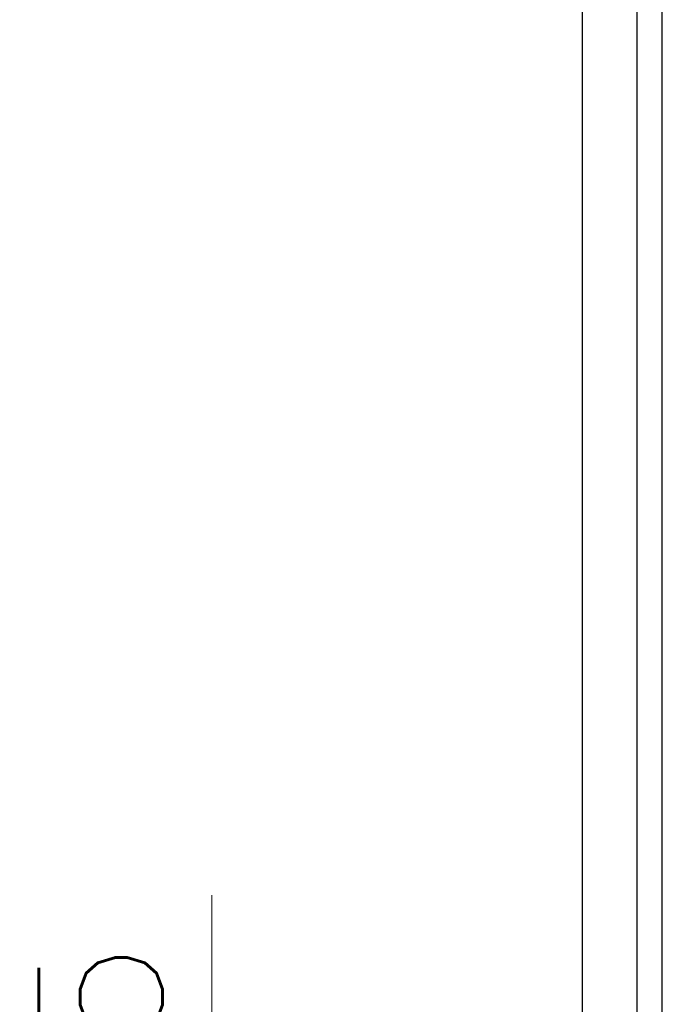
# Model space of a CAD drawing. Header units: inches. Extents: x 0 to 5108, y 0 to 2887.
# Tile 3 of 8: x 248 to 274, y 129 to 168. Entities that reach past the tile are written whole.
import ezdxf

# ---------------------------------------------------------------- set-up
doc = ezdxf.new("R2010")
doc.units = ezdxf.units.IN
doc.header["$MEASUREMENT"] = 0
doc.layers.add('Dimension', color=2, linetype='Continuous', lineweight=9)
doc.styles.add('ROMANS', font='romans')
doc.dimstyles.new('yutana', dxfattribs={"dimscale": 2, "dimtxt": 2, "dimasz": 1.5, "dimexe": 1, "dimexo": 1, "dimgap": 1, "dimtad": 1, "dimdec": 1, "dimzin": 0, "dimdsep": 46, "dimtxsty": 'ROMANS', "dimcen": 0, "dimadec": 0, "dimazin": 0, "dimtp": 0.01, "dimtm": 0.01, "dimtfac": 1, "dimtdec": 1, "dimtmove": 0, "dimatfit": 3, "dimfxl": 1, "dimtolj": 1, "dimtzin": 0, "dimlwd": 0, "dimlwe": 0, "dimarcsym": 0})

# ---------------------------------------------------------------- blocks, each defined once
blk = doc.blocks.new('*D5')
at = {"layer": 'Defpoints', "color": 0}
for p in [(274.306, 106.501), (255.806, 103.001), (271.807, 103.001)]:
    blk.add_point(p, dxfattribs=at)
at = {"layer": 'Dimension', "color": 0, "lineweight": 0}
for p, q in [((255.806, 112.501), (255.806, 132.977)), ((272.306, 106.501), (253.806, 106.501)), ((255.806, 103.001), (255.806, 106.501)), ((269.807, 103.001), (253.806, 103.001)), ((255.806, 97.001), (255.806, 91.001))]:
    blk.add_line(p, q, dxfattribs=at)
at = {"layer": 'Dimension', "color": 0}
for points in [[(254.806, 112.501), (256.806, 112.501), (255.806, 106.501)], [(254.806, 97.001), (256.806, 97.001), (255.806, 103.001)]]:
    blk.add_solid(points, dxfattribs=at)
at = {"layer": 'Dimension', "color": 0, "insert": (251.306, 125.739), "char_height": 5, "attachment_point": 5, "rotation": 90, "style": 'ROMANS'}
blk.add_mtext('\\A1;3.5', dxfattribs=at)

msp = doc.modelspace()

# ---------------------------------------------------------------- linework, layer by layer
at = {"color": 7, "linetype": 'Continuous'}
for p, q in [((270.806, 193.001), (270.806, 104)), ((274.035, 170.051), (274.035, 126.951)), ((273.036, 127.951), (273.036, 169.051))]:
    msp.add_line(p, q, dxfattribs=at)

# ---------------------------------------------------------------- dimensions: what is measured, and where the dimension line sits
at = {"layer": 'Dimension', "color": 7}
dim = msp.add_linear_dim(base=(255.806, 103.001), p1=(274.306, 106.501), p2=(271.807, 103.001), angle=90, dimstyle='yutana', override={"dimtxt": 2.5, "dimasz": 3}, dxfattribs=at)
dim.commit()
dim.dimension.update_dxf_attribs({"geometry": '*D5', "text_midpoint": (255.806, 125.739), "dimtype": 160})

doc.saveas('drawing.dxf')
